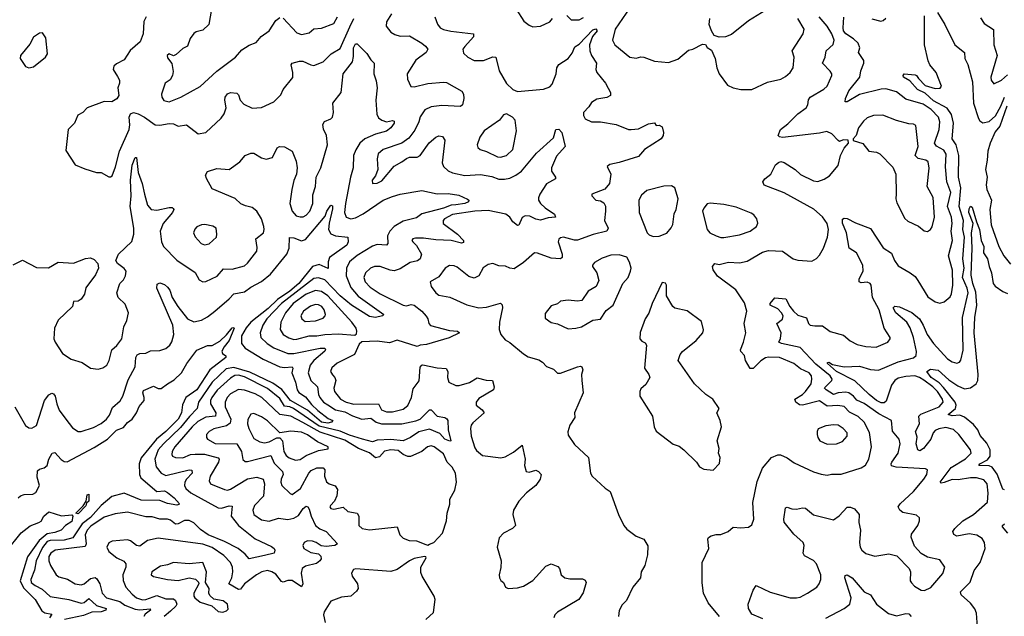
# Model space of a CAD drawing. Extents: x 1603745 to 1745082, y 385868 to 533966.
# Tile 69 of 256: x 1640926 to 1647314, y 398615 to 402487. Entities that reach past the tile are written whole.
import ezdxf

# ---------------------------------------------------------------- set-up
doc = ezdxf.new("R2010")
doc.units = 0

msp = doc.modelspace()

# ---------------------------------------------------------------- linework, layer by layer
at = {"layer": '0CON20XD'}
for points in [[(1642178.6, 402605), (1642154.3, 402455), (1642115, 402420), (1642071.8, 402408.2), (1642055, 402397.5), (1642031.4, 402365), (1642016, 402315), (1641985, 402300), (1641941.7, 402261.7), (1641925, 402252.5), (1641895, 402265.4), (1641882.7, 402255), (1641885, 402240), (1641912.3, 402202.3), (1641921.2, 402151.2), (1641918.6, 402125), (1641903.6, 402096.4), (1641869.2, 402075), (1641845.8, 402005), (1641849.2, 401985), (1641862.4, 401962.4), (1641895, 401954.5)], [(1644147.1, 402555), (1644197.4, 402477.4), (1644231.1, 402451.1), (1644255, 402440.8), (1644305, 402444.5), (1644365.8, 402474.2), (1644383.2, 402495)], [(1644885, 402563.8), (1644789.1, 402425), (1644771.4, 402355), (1644787.5, 402325), (1644885, 402244.2), (1644925, 402238.6), (1644955, 402245.7), (1644975, 402243.1), (1645045, 402218.1), (1645135, 402209.2), (1645195, 402232), (1645265, 402290), (1645293.9, 402296.1), (1645355, 402327.5), (1645375, 402326.7), (1645387, 402307), (1645415, 402290), (1645437.5, 402235), (1645448, 402175), (1645464.2, 402135), (1645517.5, 402062.5), (1645555, 402044), (1645604.2, 402034.2), (1645675, 402034.3), (1645778, 402082), (1645865, 402100.5), (1645895, 402117.8), (1645925.3, 402144.7), (1645944.6, 402175), (1645950.8, 402245), (1645937.5, 402285), (1646008.5, 402395), (1646015.4, 402425), (1645973.8, 402495)], [(1645795, 402565.4), (1645655, 402479.2), (1645545, 402390.6), (1645505, 402375.8), (1645465, 402374), (1645432.5, 402385), (1645413.8, 402415), (1645399.2, 402455), (1645404.2, 402495)], [(1641746, 402505), (1641730.8, 402475), (1641726.9, 402395), (1641707, 402343), (1641643.2, 402286.8), (1641605, 402226.2), (1641555, 402201.4), (1641537.1, 402185), (1641533.5, 402163.5), (1641561.7, 402118.3), (1641573.3, 402095), (1641573.3, 402075), (1641562, 402045), (1641568.8, 401995), (1641555.9, 401974.1), (1641525, 401953.3), (1641475, 401956), (1641363.9, 401916.1), (1641335.8, 401884.2), (1641303, 401867), (1641282.5, 401815), (1641240, 401775), (1641225, 401637.5), (1641286.1, 401546.1), (1641349.1, 401519.1), (1641425, 401496.2), (1641455.7, 401495.7), (1641505, 401467.5), (1641515, 401467.5), (1641526.7, 401475), (1641548.3, 401531.7), (1641573.2, 401635), (1641635.5, 401775), (1641641.1, 401805), (1641635.8, 401855), (1641644.3, 401875.7), (1641665, 401884), (1641695, 401875.5), (1641735.7, 401855), (1641805.9, 401805.9), (1641835, 401803.1), (1641896.9, 401813.1), (1641925, 401811.1), (1641955, 401796.5), (1642007.5, 401805), (1642085, 401745.8), (1642135, 401754.3), (1642232.6, 401847.4), (1642253.8, 401876.2), (1642265.4, 401915), (1642257.1, 401965), (1642260.4, 401985), (1642274.8, 402005.2), (1642295, 402014.1), (1642335, 402010.8), (1642345, 402000), (1642357.1, 401965), (1642379.4, 401939.4), (1642435, 401912.5), (1642495, 401917.1), (1642575, 401954.2), (1642620.3, 401999.7), (1642635.7, 402034.3), (1642698.1, 402111.9), (1642699.2, 402145), (1642687.1, 402195), (1642694, 402205), (1642742, 402218), (1642762.3, 402217.7), (1642815, 402193.3), (1642835, 402190), (1642895, 402213.1), (1642947.1, 402265), (1643005, 402299.4), (1643068.6, 402441.4), (1643095, 402495.8)], [(1641895, 401954.5), (1641971.4, 401985), (1642096.9, 402053.1), (1642205, 402153.3), (1642325.9, 402244.1), (1642368.3, 402291.7), (1642415, 402322.9), (1642460.3, 402339.7), (1642492.6, 402377.4), (1642544.5, 402415.5), (1642587, 402483), (1642615, 402501.2)], [(1642635, 402496.2), (1642725, 402402.5), (1642755, 402390.6), (1642805, 402401.9), (1642835, 402427.6), (1642885, 402432.5), (1642965, 402461.8), (1642987.2, 402505)], [(1643338.1, 402525), (1643305, 402474.2), (1643303.2, 402445), (1643335, 402406.9), (1643360.2, 402390.2), (1643395, 402380.5), (1643455, 402382.2), (1643534.4, 402335), (1643560, 402315), (1643574.3, 402295), (1643562.5, 402275), (1643495.6, 402225), (1643440.8, 402135), (1643441.7, 402101.7), (1643464.2, 402054.2), (1643485, 402052), (1643575, 402072.9), (1643675, 402082.5), (1643695, 402079.4), (1643794.4, 402024.4), (1643805.7, 402005), (1643807.1, 401975), (1643799.4, 401935), (1643786.6, 401923.4), (1643665, 401930.7), (1643595, 401921.6), (1643555, 401901.5), (1643523.3, 401856.7), (1643515.3, 401824.7), (1643489.8, 401770.2), (1643451.8, 401718.2), (1643404.6, 401685.4), (1643285, 401645.4), (1643252.4, 401617.6), (1643245.5, 401585), (1643250, 401515), (1643234.4, 401475), (1643212.9, 401445), (1643214.4, 401424.4), (1643245, 401425.7), (1643275, 401442.2), (1643355, 401537.5), (1643405.7, 401564.3), (1643435, 401587.5), (1643455.4, 401594.6), (1643504.4, 401595.6), (1643525, 401605.8), (1643582.8, 401687.2), (1643625, 401724.3), (1643645, 401732.5), (1643668.9, 401728.9), (1643684.4, 401705), (1643667.9, 401557.9), (1643676.5, 401535), (1643705, 401505.5), (1643735, 401493.4), (1643815, 401476.8), (1643915, 401483.1), (1643989.4, 401469.4), (1644035, 401453.1), (1644071.3, 401451.3), (1644105, 401458.4), (1644145, 401477.8), (1644182.3, 401505), (1644279.5, 401620.5), (1644389.4, 401720.6), (1644404.3, 401775.7), (1644425, 401776.2), (1644444, 401755), (1644466.1, 401663.9), (1644409.2, 401600.8), (1644377.1, 401525), (1644377.2, 401505), (1644402.5, 401465), (1644402, 401455), (1644345, 401421.8), (1644300.3, 401355), (1644291.9, 401331.9), (1644292.8, 401315), (1644304, 401295), (1644335, 401265.3), (1644395.6, 401225), (1644402, 401205), (1644355, 401202.2), (1644305, 401185.3), (1644275, 401192.3), (1644235, 401212.9), (1644205, 401215.3), (1644185, 401202.9), (1644165.4, 401154.6), (1644155, 401150.6), (1644125.4, 401175), (1644105.9, 401205), (1644080, 401225), (1643965, 401249.6), (1643880, 401245), (1643735, 401223.4), (1643682.9, 401195), (1643673.1, 401185), (1643673.3, 401165), (1643765.5, 401095), (1643805.7, 401055), (1643805, 401041.2), (1643792.7, 401037.3), (1643725, 401054.2), (1643625, 401057.6), (1643545, 401068.4), (1643495, 401070), (1643477.5, 401065), (1643471.2, 401055), (1643476.2, 401045), (1643500.8, 401020.8), (1643533.5, 400965), (1643524.5, 400935), (1643506.8, 400923.3), (1643459.3, 400910.8), (1643395, 400870), (1643355, 400857.9), (1643330.8, 400860.8), (1643265, 400885.4), (1643227.5, 400885), (1643201.4, 400875), (1643170, 400845), (1643159.5, 400815), (1643167.5, 400785), (1643200.5, 400750.5), (1643265, 400708.5), (1643415, 400633.8), (1643435, 400629.6), (1643465, 400639.6), (1643485.2, 400635.2), (1643535.5, 400595), (1643563.5, 400563.5), (1643574.5, 400545), (1643580.6, 400515), (1643592.4, 400502.4), (1643715, 400470), (1643766.1, 400466.1), (1643780, 400455), (1643713.1, 400423.1), (1643565, 400379.1), (1643524.6, 400375.4), (1643505, 400365.8), (1643375, 400407.3), (1643325, 400391.1), (1643245, 400401.5), (1643145, 400396.2), (1643127.9, 400382.1), (1643098.1, 400315), (1642985, 400257.1), (1642951.6, 400228.4), (1642943.6, 400205), (1642955, 400182.7), (1642970, 400165), (1642976.8, 400145), (1642965.3, 400095), (1642967.8, 400075), (1643008.2, 400025), (1643045, 400004.5), (1643095, 399992.1), (1643253.8, 399993.8), (1643274.5, 399954.5), (1643305, 399942.4), (1643345, 399943.3), (1643415, 399960), (1643445, 399983.1), (1643468.7, 400035), (1643478.9, 400091.1), (1643517.2, 400142.8), (1643525, 400232.5), (1643534.2, 400245.8), (1643542.5, 400247.5), (1643635, 400227.3), (1643693.6, 400223.6), (1643704.3, 400205), (1643701.9, 400165), (1643711.1, 400135), (1643755, 400113.6), (1643777.4, 400112.6), (1643845, 400132.9), (1643895, 400161.9), (1643953.2, 400146.8), (1643993.3, 400145), (1644003.5, 400105), (1643999.2, 400085), (1643905, 400028.5), (1643886.7, 400005), (1643887.1, 399985), (1643925.8, 399955), (1643940, 399935), (1643865, 399870.6), (1643854.5, 399855), (1643851.2, 399835), (1643856.2, 399785), (1643879.3, 399709.3), (1643890.5, 399690.5), (1643929.3, 399659.3), (1644046.8, 399643.2), (1644075, 399650.6), (1644130.4, 399679.6), (1644185, 399726.2), (1644206.2, 399636.2), (1644201.4, 399595), (1644212, 399555), (1644231.4, 399551.4), (1644275, 399562.9), (1644291.2, 399555), (1644308.8, 399535), (1644303.6, 399506.4), (1644273.8, 399465), (1644215, 399416.2), (1644165, 399362.5), (1644130, 399305), (1644126.2, 399275), (1644142.5, 399205), (1644124.1, 399185.9), (1644064.5, 399155.5), (1644036, 399125), (1644024.2, 399065), (1644049.4, 398975), (1644046.9, 398933.1), (1644035.8, 398885), (1644038, 398865), (1644047.3, 398847.3), (1644064.3, 398834.3), (1644078.8, 398805), (1644095, 398796), (1644155, 398800), (1644195, 398811.2), (1644255, 398848), (1644339.8, 398940.2), (1644375, 398956.2), (1644417.7, 398937.7), (1644428, 398925), (1644440, 398885), (1644463.3, 398865), (1644495, 398858), (1644578.3, 398858.3), (1644595, 398848.8), (1644602, 398835), (1644581.7, 398768.3), (1644554.4, 398725), (1644415, 398643.1), (1644398.1, 398625), (1644390.6, 398605)], [(1643620.5, 402505), (1643637.6, 402457.6), (1643654.2, 402434.2), (1643675, 402423.1), (1643723.2, 402413.2), (1643871.2, 402395), (1643870.5, 402375), (1643815, 402313.1)], [(1644474.8, 402514.8), (1644505, 402487.1), (1644555, 402486.1), (1644585, 402501.5)], [(1645466.7, 398615), (1645392.1, 398702.1), (1645363.5, 398765), (1645353.6, 398833.6), (1645353.3, 398965), (1645397.5, 399055), (1645390, 399115), (1645394.1, 399125.9), (1645412.7, 399137.3), (1645445, 399145.8), (1645475, 399145.8), (1645523.4, 399166.6), (1645555, 399194), (1645605, 399190), (1645655, 399194), (1645675, 399208), (1645688.5, 399245), (1645683.4, 399353.4), (1645710.9, 399489.2), (1645745, 399576.2), (1645803.8, 399645), (1645845, 399664.2), (1645862.7, 399662.7), (1645905, 399642.9), (1645950.6, 399610.6), (1646075, 399553.3), (1646125, 399537.8), (1646165, 399530.6), (1646192.8, 399537.2), (1646255, 399537.1), (1646385, 399578.6), (1646413.9, 399596.1), (1646435.6, 399635), (1646452.5, 399715), (1646439.1, 399809.2), (1646405.4, 399875), (1646365, 399912.7), (1646310.5, 399940.5), (1646275, 399975.9), (1646234.3, 399984.3), (1646165, 399978.7), (1646115, 400014.7), (1646005, 399986.2), (1645985, 399988.4), (1645961.6, 400005), (1645955.4, 400025), (1646005, 400054.8), (1646024.7, 400075), (1646061.6, 400125), (1646066.1, 400155), (1646063.1, 400175), (1646048.5, 400195), (1645991.3, 400221.3), (1645948.5, 400255), (1645854.7, 400294.7), (1645785, 400297.3), (1645765, 400293.2), (1645735, 400274.1), (1645685, 400223.1), (1645664.6, 400224.6), (1645634.5, 400274.5), (1645628.3, 400308.3), (1645604.6, 400334.6), (1645602.5, 400345), (1645622.2, 400395), (1645636.4, 400455), (1645627.1, 400515), (1645643.5, 400595), (1645628.7, 400648.7), (1645572.9, 400735), (1645453.8, 400823.8), (1645424.5, 400864.5), (1645421.9, 400885), (1645435.7, 400904.3), (1645465, 400899.4), (1645525.4, 400914.6), (1645595, 400909.2), (1645645, 400920.6), (1645745, 400977.8), (1645785, 400990), (1645875, 400984.5), (1645945, 400935.8), (1645975, 400925.8), (1646065, 400920.6), (1646095, 400937.1), (1646115, 400959.2), (1646140.9, 401005), (1646167.1, 401075), (1646174.2, 401125), (1646164.8, 401164.8), (1646135, 401208), (1646078.5, 401258.5), (1645885, 401364.2), (1645755, 401414.4), (1645747.5, 401435), (1645760.8, 401455), (1645798.6, 401485), (1645830, 401545), (1645848.8, 401561.2), (1645865, 401566), (1645885, 401560), (1645956.2, 401515), (1645991.7, 401481.7), (1646075, 401440.8), (1646105, 401438.1), (1646145, 401451.4), (1646179.2, 401475), (1646235, 401540), (1646251.2, 401605), (1646275, 401652.5), (1646302.5, 401685), (1646300, 401705), (1646267.5, 401707.5), (1646245, 401697.5), (1646235, 401702.5), (1646195, 401746.2), (1646161.7, 401761.7), (1646115, 401750), (1645875, 401722.5), (1645856.2, 401726.2), (1645846.7, 401736.7), (1645861.2, 401775), (1645908.8, 401811.2), (1645974.1, 401875.9), (1646027.8, 401915), (1646039.5, 401935), (1646043, 401967), (1646055.4, 401984.6), (1646142.6, 402037.4), (1646163.7, 402056.3), (1646194.4, 402125), (1646195.4, 402135.4), (1646185, 402154), (1646134.3, 402205), (1646151.4, 402245), (1646158, 402285), (1646203.9, 402326.1), (1646210, 402355), (1646195.3, 402395), (1646163.8, 402445), (1646113.8, 402505)], [(1645748.3, 398598.3), (1645675, 398630), (1645654.5, 398665), (1645651.4, 398695), (1645684, 398786), (1645705, 398814.5), (1645795, 398771.2), (1645925, 398735.6), (1645965, 398734.4), (1645989.5, 398740.5), (1646036.2, 398765), (1646096.7, 398805), (1646113.4, 398826.6), (1646123.3, 398855), (1646123.8, 398885), (1646096.2, 398955), (1646075, 398977.9), (1646017.1, 399007.1), (1646010, 399025), (1646016.5, 399075), (1646008.2, 399095), (1645949, 399149), (1645885.5, 399225.5), (1645883.3, 399245), (1645895, 399320), (1645905, 399324), (1645935, 399312), (1645965, 399311.2), (1646005, 399318.8), (1646025, 399316.2), (1646075, 399274.2), (1646205, 399241.4), (1646242.4, 399267.6), (1646295, 399324.4), (1646315, 399324.3), (1646342.6, 399312.6), (1646372.5, 399275), (1646371.1, 399225), (1646381.4, 399175), (1646373.5, 399095), (1646378.5, 399065), (1646390.5, 399045), (1646415, 399023.6), (1646475, 399006.5), (1646565, 399020), (1646617.1, 399007.1), (1646695.8, 398925), (1646704.3, 398905), (1646703.8, 398845), (1646711.7, 398831.7), (1646731.2, 398811.2), (1646775, 398786), (1646796.2, 398783.8), (1646837.7, 398802.3), (1646915, 398893.8), (1646928, 398935), (1646895, 398980.8), (1646815, 399000), (1646775, 399022.5), (1646731.5, 399071.5), (1646710.5, 399129.5), (1646712.2, 399147.8), (1646751.9, 399205), (1646762.9, 399235), (1646762.9, 399255), (1646745, 399272.2), (1646655, 399288.1), (1646635.7, 399305), (1646625.8, 399325), (1646638.6, 399345), (1646725.2, 399424.8), (1646790.9, 399505), (1646810.6, 399535), (1646815.6, 399565.6), (1646802.5, 399572.5), (1646612.4, 399582.4), (1646582.9, 399592.9), (1646579.5, 399605), (1646584.6, 399615), (1646625.3, 399675), (1646639.2, 399735), (1646630.9, 399765), (1646587.5, 399817.5), (1646583.1, 399885), (1646499.8, 399929.8), (1646405, 399995.6), (1646358, 400018), (1646334.7, 400045), (1646305, 400064.8), (1646285, 400069.5), (1646235, 400065.8), (1646204.8, 400054.8), (1646157.3, 400085), (1646147.1, 400095), (1646150.1, 400099.9), (1646195.9, 400145), (1646196.5, 400155), (1646183.3, 400175), (1646091.8, 400251.8), (1645988.8, 400358.8), (1645868.8, 400385), (1645852.2, 400395), (1645862.4, 400417.6), (1645866.7, 400455), (1645839.2, 400515), (1645875, 400543.5), (1645879.1, 400565), (1645869.4, 400585), (1645845, 400610.7), (1645794.2, 400635), (1645795.8, 400645), (1645825, 400682.5), (1645896.4, 400676.4), (1645923.2, 400625), (1645946.8, 400595), (1645975, 400568.9), (1646031.3, 400551.3), (1646043.3, 400515), (1646055, 400505.6), (1646085, 400499.5), (1646135, 400501.5), (1646185, 400464.2), (1646270.3, 400440.3), (1646313.7, 400403.7), (1646359.8, 400379.8), (1646415, 400366.7), (1646483, 400363), (1646558.8, 400395), (1646574, 400415), (1646574, 400425), (1646533.5, 400485), (1646501.6, 400605), (1646459.4, 400685), (1646449.6, 400765), (1646443.1, 400775), (1646425, 400783.6), (1646385, 400780), (1646372.5, 400785), (1646372.9, 400805), (1646398.3, 400855), (1646396.2, 400895), (1646355.2, 400975.2), (1646308.1, 401005), (1646289.6, 401105), (1646264.3, 401165.7), (1646265, 401192.5), (1646275, 401198.8), (1646295, 401197.1), (1646348.9, 401168.9), (1646445, 401132.5), (1646527.6, 401007.6), (1646581.3, 400971.3), (1646600.5, 400925), (1646625, 400890), (1646704.2, 400845), (1646735, 400820.8), (1646753.3, 400795), (1646818.1, 400688.1), (1646865, 400655.7), (1646895, 400647.1), (1646924.6, 400655.4), (1646962.2, 400687.8), (1646971.5, 400708.5), (1646980.9, 400765), (1646978.2, 400861.8), (1646952.5, 400955), (1646977.6, 401055), (1646968.8, 401115), (1646975.7, 401165), (1646970.4, 401205), (1646946.4, 401275), (1646966.6, 401365), (1646941.1, 401435), (1646931.9, 401531.9), (1646936.2, 401615), (1646921.3, 401641.3), (1646875, 401665.4), (1646861.2, 401685), (1646891.4, 401775), (1646894.7, 401825), (1646887.9, 401855), (1646839.1, 401905), (1646788.4, 401938.4), (1646675, 401971.9), (1646615, 402019.4), (1646545, 402038.1), (1646515, 402036.9), (1646375, 402002.2), (1646295, 401953.6), (1646280.8, 401955), (1646283.2, 401975), (1646304.8, 402025), (1646377.1, 402115), (1646382.1, 402155), (1646402.1, 402205), (1646402.1, 402222.1), (1646368.5, 402275), (1646376.2, 402305), (1646366.2, 402335), (1646335, 402363.9), (1646285.6, 402395.6), (1646271.7, 402415), (1646268.1, 402435), (1646273.6, 402503.6)], [(1647140, 398545), (1647133.1, 398635), (1647123.4, 398663.4), (1647095, 398700.8), (1647034.3, 398755), (1647029.5, 398775), (1647092.6, 398837.4), (1647118.3, 398911.7), (1647157.5, 398965), (1647188.9, 399055), (1647185.7, 399094.3), (1647171.3, 399121.3), (1647135, 399142.9), (1647085, 399150.7), (1647005, 399136.2), (1646986.2, 399146.2), (1646980.9, 399165), (1646992.7, 399185), (1647045, 399234.6), (1647115, 399276.2), (1647204.7, 399355.3), (1647209.6, 399415), (1647201.8, 399475), (1647180.7, 399500.7), (1647133.8, 399513.8), (1647095, 399514.7), (1647015, 399500.4), (1646975, 399502.6), (1646923, 399483), (1646905, 399479.5), (1646897.1, 399485), (1646968.8, 399581.2), (1647062.4, 399637.6), (1647098.2, 399675), (1647095, 399695.7), (1647018.8, 399795), (1646985, 399826.7), (1646935, 399839.7), (1646888.7, 399831.3), (1646865, 399820.3), (1646852.4, 399805), (1646837.1, 399765), (1646788.8, 399705), (1646765, 399688.5), (1646752.3, 399695), (1646741, 399735), (1646748.4, 399778.4), (1646737.5, 399815), (1646763.9, 399865), (1646759.7, 399915), (1646773, 399927), (1646892.2, 399975), (1646916.9, 400005), (1646913.2, 400025), (1646879.6, 400075), (1646850.2, 400105), (1646792.4, 400147.6), (1646764.7, 400165), (1646733.3, 400175), (1646675, 400171.6), (1646625, 400160.6), (1646603.3, 400145), (1646581.8, 400115), (1646547.4, 400012.6), (1646535, 400001.8), (1646515, 400001.2), (1646485.3, 400015), (1646436.4, 400055), (1646345, 400143.6), (1646224.2, 400205), (1646167.1, 400255), (1646166.7, 400263.3), (1646174.5, 400265.5), (1646199.4, 400249.4), (1646275, 400233.8), (1646375, 400239.1), (1646446.8, 400216.8), (1646497.3, 400212.7), (1646625, 400266.7), (1646725, 400292.8), (1646742.1, 400307.9), (1646745.2, 400334.8), (1646725.1, 400425.1), (1646703.1, 400486.9), (1646681.9, 400525), (1646610, 400585), (1646593.6, 400616.4), (1646602.9, 400627.1), (1646635, 400623.6), (1646715, 400586.9), (1646764.1, 400545), (1646787.9, 400505), (1646813.3, 400443.3), (1646854.7, 400385), (1646945, 400287.3), (1646975, 400267.7), (1647005, 400257.5), (1647022.5, 400265), (1647031.9, 400278.1), (1647046.7, 400343.3), (1647041.9, 400555), (1647079, 400715), (1647073.3, 400745), (1647041.8, 400815), (1647054.3, 400875), (1647044.1, 400935), (1647056.1, 401075), (1647045.5, 401125.5), (1647048.8, 401185), (1647020.5, 401275), (1647031.2, 401395), (1647016.4, 401465), (1647018.3, 401605), (1647001.7, 401675), (1646975.8, 401715), (1646985.2, 401815), (1646971.8, 401871.8), (1646943, 401913), (1646855, 401960.3), (1646801.5, 402011.5), (1646750, 402035), (1646699.9, 402089.9), (1646660.8, 402115), (1646658, 402125), (1646665, 402136), (1646735, 402130), (1646745, 402126), (1646757.1, 402105), (1646800.8, 402060.8), (1646865, 402040), (1646897.9, 402042.1), (1646905.6, 402055), (1646871.8, 402145), (1646831.5, 402195), (1646820.5, 402219.5), (1646796.9, 402325), (1646797, 402513)], [(1646455, 402491.9), (1646513, 402477), (1646528.7, 402481.3), (1646545, 402496.2)], [(1646880, 402535), (1646928.2, 402455), (1646992, 402325), (1647055.4, 402275), (1647057.1, 402235), (1647076.9, 402196.9), (1647108.1, 402085), (1647113.4, 401945), (1647145.6, 401845.6), (1647155, 401830.8), (1647175, 401817), (1647215, 401827.3), (1647257.2, 401862.8), (1647290.6, 401925)], [(1647158.6, 402498.6), (1647183.5, 402463.5), (1647244.5, 402424.5), (1647245.7, 402325), (1647268.6, 402255), (1647226, 402115), (1647228.8, 402095), (1647245, 402070), (1647295, 402094.3), (1647335, 402129.4)], [(1643815, 402313.1), (1643801.8, 402295), (1643805, 402270), (1643834, 402245), (1643875, 402222.9), (1643935, 402221.8), (1643995, 402245.6), (1644014.2, 402244.2), (1644037.9, 402155), (1644085, 402073.8), (1644125, 402033.8), (1644155, 402021.2), (1644325, 402037.1), (1644365, 402051.4), (1644381.7, 402068.3), (1644406.7, 402135), (1644410, 402175), (1644423.6, 402196.4), (1644484.4, 402235.6), (1644510.2, 402269.8), (1644527.8, 402312.2), (1644555, 402328.1), (1644645, 402420.6), (1644665, 402427.1), (1644672.9, 402415), (1644642.6, 402377.4), (1644623.9, 402325), (1644624.2, 402285), (1644634.8, 402254.8), (1644667.8, 402205), (1644664.2, 402165), (1644670, 402145), (1644725.7, 402075), (1644743.1, 402043.1), (1644760, 402015), (1644760, 401995), (1644735, 401981.9), (1644669.4, 401970.6), (1644635, 401949.2), (1644618.5, 401921.5), (1644584.4, 401885), (1644583.1, 401865), (1644595, 401844), (1644635, 401824.4), (1644695, 401824.4), (1644795, 401808.1), (1644875, 401775.6), (1644893.6, 401773.6), (1644941.7, 401778.3), (1645005, 401810.8), (1645045, 401817.5), (1645055, 401800), (1645075, 401802.5), (1645095, 401792.5), (1645102.5, 401755), (1645100, 401735), (1645088, 401715), (1644979.4, 401645), (1644940.9, 401599.1), (1644815, 401560), (1644755, 401548.1), (1644736.7, 401535), (1644761.4, 401485), (1644753.1, 401425), (1644722.1, 401387.9), (1644637.5, 401355), (1644637.5, 401345), (1644665, 401316.2), (1644695, 401312), (1644715, 401298.8), (1644726, 401276), (1644727.3, 401245), (1644719.6, 401185), (1644744.3, 401135), (1644736, 401115), (1644647.6, 401092.4), (1644545, 401056.9), (1644525, 401056.7), (1644455, 401075.7), (1644435, 401072), (1644425, 401063.3), (1644420.6, 401045), (1644445.4, 400965.4), (1644445.5, 400945), (1644435, 400935.6), (1644375, 400940.6), (1644285, 400972.7), (1644265, 400973.3), (1644195, 400911.8), (1644135, 400871.2), (1644105, 400873.8), (1644077.7, 400887.7), (1644035, 400889.4), (1643995, 400905.5), (1643965, 400898.6), (1643933.8, 400876.2), (1643905, 400824.2), (1643875, 400809.5), (1643840.1, 400820.1), (1643765, 400880.5), (1643745, 400890), (1643715, 400892.2), (1643686.2, 400873.8), (1643645, 400818.1), (1643588.8, 400785), (1643595.7, 400755), (1643625.3, 400715.3), (1643645, 400699.5), (1643716.7, 400686.7), (1643827.8, 400637.8), (1643905, 400617.1), (1643955, 400621.8), (1644045, 400648.1), (1644055.9, 400635.9), (1644058, 400618), (1644038.8, 400525), (1644036.4, 400476.4), (1644046.9, 400445), (1644075, 400410.6), (1644105, 400393.1), (1644195, 400318.6), (1644225, 400300), (1644295, 400280), (1644318.8, 400265), (1644345, 400236.2), (1644388.3, 400218.3), (1644415, 400193.8), (1644435, 400194), (1644545, 400233.8), (1644565, 400238.8), (1644572.5, 400235), (1644578.8, 400215), (1644572, 400185), (1644572.5, 400145), (1644581.4, 400065), (1644526, 399935), (1644526.7, 399905), (1644494.6, 399855.4), (1644483, 399813), (1644485, 399790), (1644525, 399730), (1644615.5, 399645), (1644630, 399545), (1644640, 399525), (1644725, 399446.7), (1644756.7, 399425), (1644811.2, 399275), (1644846.2, 399205), (1644865, 399181.2), (1644925.9, 399135.9), (1644975.8, 399115.8), (1645001.7, 399071.7), (1644998.9, 399015), (1644981.1, 398945), (1644957.5, 398905), (1644953.8, 398865), (1644904.6, 398805.4), (1644862.8, 398717.2), (1644835, 398690), (1644815, 398652.5), (1644811.4, 398615)], [(1640985, 402175.7), (1641015, 402182), (1641093.8, 402245), (1641105.8, 402265), (1641095, 402370), (1641075, 402401.2), (1641055, 402400), (1641015, 402374.2), (1640991.1, 402328.9), (1640932, 402255), (1640928.8, 402235), (1640965, 402184), (1640985, 402175.7)], [(1641735.3, 401355), (1641755, 401282.5), (1641780, 401255), (1641815, 401250.6), (1641895, 401269.4), (1641915, 401268.8), (1641922.3, 401262.3), (1641925.8, 401255), (1641918.6, 401235), (1641858.2, 401165), (1641838.5, 401115), (1641847.3, 401045), (1641858.5, 401015), (1641945, 400926.9), (1642065, 400845.7), (1642090, 400800), (1642115, 400785.8), (1642135, 400788.6), (1642208.3, 400821.7), (1642249.4, 400870.6), (1642305, 400868.5), (1642385, 400890.5), (1642405, 400907.8), (1642464.4, 400985), (1642467.9, 401007.9), (1642459.2, 401065), (1642507.5, 401105), (1642513.1, 401125), (1642510, 401145), (1642495.4, 401195), (1642465.4, 401245), (1642435, 401268.8), (1642390.2, 401279.8), (1642361.8, 401291.7), (1642325, 401326.6), (1642175, 401390), (1642137.3, 401457.3), (1642131.2, 401478.8), (1642145, 401501.2), (1642205, 401521.2), (1642285, 401514.2), (1642355.5, 401564.5), (1642388.8, 401605), (1642425, 401621.4), (1642445, 401620.8), (1642495, 401590), (1642525, 401582.5), (1642567, 401593), (1642596.2, 401655), (1642612.5, 401665), (1642645, 401662.5), (1642694, 401635), (1642719.8, 401569.8), (1642725.7, 401525), (1642722.5, 401485), (1642705.5, 401444.5), (1642692.1, 401385), (1642679.2, 401295), (1642693.8, 401245), (1642720.8, 401215), (1642745, 401207.1), (1642765, 401208.2), (1642785, 401219.5), (1642808, 401245), (1642827.2, 401295), (1642828.3, 401351.7), (1642844.5, 401405.5), (1642849.5, 401465), (1642880, 401525), (1642923.6, 401675), (1642917.3, 401735), (1642896.9, 401776.9), (1642893, 401807), (1642904.5, 401825.5), (1642945, 401842.9), (1642955.7, 401855), (1642961.1, 401885), (1642956.9, 401945), (1643010.9, 402015), (1643024.5, 402135), (1643085.3, 402214.7), (1643092.2, 402247.8), (1643092.6, 402305), (1643105, 402330), (1643115, 402330), (1643178.7, 402268.7), (1643205, 402226), (1643226, 402205), (1643224.4, 402135), (1643239.5, 402089.5), (1643244.7, 402045), (1643236.7, 401965), (1643243.5, 401875), (1643255, 401850.8), (1643275, 401834.5), (1643305, 401825.4), (1643345, 401832.9), (1643355, 401828.8), (1643355.6, 401815), (1643334.5, 401785), (1643305, 401764.3), (1643235.2, 401744.8), (1643166.2, 401713.8), (1643132.9, 401685), (1643107.7, 401642.3), (1643092.8, 401605), (1643089.7, 401525), (1643071.8, 401465), (1643040.5, 401295), (1643033.5, 401235), (1643045, 401205.6), (1643075, 401195.9), (1643105, 401202.4), (1643155, 401226.6), (1643285, 401315.8), (1643345, 401340), (1643395, 401354.6), (1643535, 401377.9), (1643635, 401356.4), (1643705, 401358.5), (1643775, 401348.6), (1643832.3, 401322.3), (1643840, 401315), (1643838.8, 401305), (1643815, 401293.8), (1643754.7, 401284.7), (1643725, 401283.8), (1643676.5, 401263.5), (1643535, 401228), (1643499.6, 401200.4), (1643415, 401179.4), (1643355.9, 401145), (1643327.1, 401115), (1643311.8, 401085), (1643314.5, 401035.5), (1643306.2, 401025), (1643245, 401028.4), (1643215, 401018.4), (1643115, 400957.8), (1643065.2, 400914.8), (1643047.2, 400875), (1643044.7, 400825.3), (1643075, 400750), (1643123, 400693), (1643288.8, 400575), (1643280, 400565), (1643235, 400555.3), (1643195, 400562), (1643079, 400635), (1643005.9, 400695.9), (1642905, 400798.7), (1642865, 400812.7), (1642835, 400807.6), (1642625.5, 400645), (1642528.9, 400545), (1642503.2, 400505), (1642486.8, 400455), (1642491.5, 400425), (1642530.9, 400385), (1642575, 400356.8), (1642665, 400321.4), (1642705, 400321.3), (1642875, 400355.2), (1642905.8, 400355), (1642910.9, 400345), (1642905.4, 400335), (1642834.7, 400275), (1642809.7, 400245), (1642797.2, 400195), (1642816.1, 400145), (1642857.8, 400105), (1642864.3, 400055), (1642872.6, 400035), (1642897.6, 400005), (1642925, 399987.7), (1642975, 399954.8), (1643035, 399942), (1643085, 399916.5), (1643145, 399895.6), (1643205, 399901.4), (1643238.9, 399875), (1643274.3, 399864.3), (1643405, 399864.2), (1643496.9, 399883.1), (1643525.3, 399895), (1643585, 399955.7), (1643595.4, 399955.4), (1643635, 399913.3), (1643684.6, 399904.6), (1643696.9, 399896.9), (1643704.4, 399885), (1643705.5, 399824.5), (1643723.3, 399755), (1643717.5, 399752.5), (1643685, 399764.7), (1643652.3, 399802.3), (1643585, 399830.8), (1643516.4, 399813.6), (1643461.8, 399775), (1643415, 399754.8), (1643335, 399761.9), (1643245, 399758.2), (1643215, 399747.3), (1643149.4, 399765), (1643065, 399790.7), (1643005, 399816.7), (1642869.5, 399849.5), (1642703.1, 399965), (1642678.5, 399975), (1642645, 399978.5), (1642615, 400029), (1642533.2, 400093.2), (1642385, 400170.1), (1642345, 400180), (1642322.9, 400177.1), (1642295, 400161.6), (1642206.4, 400083.6), (1642172.4, 400035), (1642163.3, 400015), (1642164.1, 399995), (1642199.8, 399935), (1642197.3, 399915), (1642135, 399906.7), (1642081.3, 399878.7), (1642045, 399845.7), (1641932.7, 399715), (1641915.4, 399685), (1641912.5, 399665), (1641917.1, 399655), (1641936.1, 399646.1), (1641985, 399644.7), (1642034.3, 399665.7), (1642065, 399667.8), (1642125, 399667), (1642214.7, 399644.7), (1642220, 399635), (1642215.9, 399615), (1642161.2, 399525), (1642154.5, 399495), (1642165, 399474.4), (1642255, 399438.8), (1642275, 399434.7), (1642295, 399439.4), (1642405, 399507.8), (1642465, 399518.2), (1642505, 399505.8), (1642513.5, 399475), (1642507.5, 399395), (1642448.9, 399335), (1642438.5, 399305), (1642445.7, 399275), (1642495, 399241.2), (1642545, 399232.1), (1642605, 399252.7), (1642665, 399244.5), (1642705, 399251.8), (1642735, 399268.5), (1642765, 399315.5), (1642785, 399330), (1642795, 399326), (1642805, 399310.8), (1642817.5, 399265), (1642845.2, 399205.2), (1642874, 399184), (1642915, 399165.4), (1642987.5, 399085), (1642970, 399075), (1642915, 399067.5), (1642882.5, 399072.5), (1642850.6, 399095), (1642825, 399103.6), (1642793.3, 399105), (1642772.3, 399095), (1642763.6, 399075), (1642768.6, 399055), (1642815, 399030.4), (1642865, 399021.5), (1642879.4, 399005), (1642881.2, 398988.8), (1642873.1, 398975), (1642851.2, 398958.8), (1642780.1, 398939.9), (1642759.1, 398925), (1642752.1, 398895), (1642763.5, 398825), (1642755, 398806), (1642695, 398847.7), (1642665, 398847.7), (1642635, 398837.8), (1642625, 398841.4), (1642588.3, 398888.3), (1642561.4, 398905), (1642535, 398912.4), (1642497.5, 398905), (1642463.1, 398885), (1642384.6, 398825), (1642359.3, 398790.7), (1642345, 398790), (1642283.3, 398825), (1642302.2, 398865), (1642309.1, 398905), (1642307.9, 398935), (1642293.6, 398965), (1642250.3, 399010.3), (1642175, 399062.5), (1642115, 399084.2), (1641825, 399123.2), (1641755, 399106.9), (1641705, 399070.8), (1641684.2, 399074.2), (1641645, 399105.4), (1641625, 399111.5), (1641526.2, 399103.8), (1641505, 399093.1), (1641491.5, 399065), (1641505, 399036.9), (1641557.5, 398995), (1641602.1, 398972.1), (1641614.3, 398955), (1641615.6, 398935), (1641596.2, 398885), (1641596.9, 398846.9), (1641614.4, 398805), (1641655, 398759.2), (1641685, 398734.2), (1641722, 398722), (1641745, 398724.1), (1641815, 398749.4), (1641875, 398729), (1641925, 398729.7), (1641938, 398718), (1641946.1, 398695), (1641939.4, 398680.6), (1641905, 398649.2), (1641864.4, 398615)], [(1647290.6, 401925), (1647315, 401984.5)], [(1647329.8, 401925), (1647285, 401795.5), (1647255, 401758.8), (1647221.1, 401685), (1647206.8, 401635), (1647203.1, 401575), (1647191, 401515), (1647202.4, 401465), (1647196.3, 401415), (1647199.6, 401385), (1647231.1, 401315), (1647220.7, 401255), (1647228.9, 401155), (1647278.2, 401015), (1647310, 400955), (1647355, 400900.8)], [(1644045, 401594.6), (1644085, 401606.9), (1644125.5, 401644.5), (1644150, 401765), (1644141.2, 401835), (1644124.1, 401854.1), (1644085, 401876.7), (1644065, 401870), (1644040, 401835), (1643940, 401765), (1643910.8, 401725), (1643894, 401675), (1643897.7, 401657.7), (1643914.4, 401644.4), (1643955, 401632.5), (1644025, 401596.4), (1644045, 401594.6)], [(1646815, 401112.5), (1646835, 401126.2), (1646845, 401143.3), (1646860, 401205), (1646852.5, 401332.5), (1646812.9, 401405), (1646825.9, 401524.1), (1646820, 401565), (1646805, 401576.2), (1646755, 401585.5), (1646734.5, 401605), (1646755.4, 401665), (1646740.3, 401800.3), (1646725, 401810), (1646695, 401811.9), (1646615, 401833.1), (1646525, 401868.6), (1646465, 401865.6), (1646425, 401850), (1646401.4, 401828.6), (1646367.1, 401785), (1646353.6, 401736.4), (1646332.5, 401715), (1646333, 401703), (1646395, 401683.3), (1646435, 401634), (1646485, 401627.1), (1646507.2, 401617.2), (1646590.3, 401530.3), (1646609.5, 401485), (1646612, 401358), (1646610.4, 401325), (1646617.7, 401297.7), (1646667.6, 401197.6), (1646688.9, 401178.9), (1646757.6, 401147.6), (1646795, 401116.7), (1646815, 401112.5)], [(1640885, 400895.6), (1640945, 400925.8), (1641035, 400880), (1641113.6, 400876.4), (1641175, 400913.3), (1641275, 400906.2), (1641352.3, 400937.7), (1641385, 400941.2), (1641410.5, 400930.5), (1641432.5, 400905), (1641436.7, 400875), (1641418.3, 400831.7), (1641355, 400746.7), (1641347.5, 400705), (1641325, 400673.8), (1641305, 400660), (1641275, 400659.2), (1641268.8, 400625), (1641175, 400536.7), (1641152.5, 400485), (1641148.9, 400415), (1641155.6, 400395), (1641205, 400320), (1641260, 400285), (1641332.7, 400262.7), (1641385, 400226.7), (1641435, 400218.8), (1641465, 400227.1), (1641492, 400245), (1641507.8, 400275), (1641523.5, 400345), (1641556.4, 400373.7), (1641589.7, 400415), (1641602.1, 400495), (1641622.2, 400535), (1641631.9, 400585), (1641610.9, 400640.9), (1641566, 400685), (1641556.2, 400715), (1641575.8, 400774.2), (1641600.5, 400799.5), (1641613.8, 400825), (1641616.7, 400855), (1641605, 400873.3), (1641560, 400905), (1641549.2, 400925), (1641567.5, 400965), (1641653.3, 401046.7), (1641667.1, 401095), (1641666.8, 401135), (1641643, 401275), (1641649.5, 401345), (1641644.5, 401445), (1641656.9, 401543.1), (1641675, 401592), (1641685, 401593.3), (1641694.7, 401495), (1641720.6, 401425), (1641735.3, 401355)], [(1645035, 401080.8), (1645075, 401082.5), (1645125, 401101.2), (1645153.6, 401136.4), (1645162.6, 401157.4), (1645172.5, 401227.5), (1645184.1, 401255.9), (1645197.8, 401325), (1645175.7, 401395.7), (1645155, 401410), (1645105, 401406.9), (1644995, 401378.6), (1644960.6, 401349.4), (1644941.9, 401315), (1644944.3, 401235), (1644998, 401105), (1645010.3, 401090.3), (1645035, 401080.8)], [(1640895, 399974), (1640965, 399854), (1640985, 399839.2), (1641005, 399836.2), (1641035, 399853.3), (1641088.2, 400015), (1641115, 400052.9), (1641135, 400064.2), (1641145, 400060), (1641156.7, 400045), (1641167.5, 399995), (1641183.5, 399953.5), (1641225, 399894.2), (1641269.3, 399839.3), (1641305, 399815.7), (1641325, 399815.6), (1641405, 399839.6), (1641455, 399866.2), (1641489.6, 399895), (1641508.8, 399921.2), (1641529.3, 399970.8), (1641577.2, 400012.8), (1641596.1, 400045), (1641630.9, 400149.1), (1641675, 400233.8), (1641680.5, 400295), (1641688.2, 400311.8), (1641705, 400320), (1641745, 400322.5), (1641775, 400337.5), (1641835, 400341.1), (1641875, 400353.6), (1641901.4, 400375), (1641913.9, 400396.1), (1641925.7, 400445), (1641920.8, 400505), (1641815.4, 400745), (1641818.3, 400771.7), (1641835, 400780), (1641865, 400768.2), (1641885, 400750.9), (1641901.2, 400731.2), (1641916.2, 400685), (1641952.8, 400625), (1642015, 400546.9), (1642055, 400526.4), (1642105, 400537.7), (1642145, 400558.2), (1642191.5, 400595), (1642285.3, 400674.7), (1642315, 400707.5), (1642385, 400721.3), (1642425, 400750.7), (1642495, 400787.7), (1642553.2, 400836.8), (1642658.9, 400965), (1642675.4, 401005), (1642676, 401074), (1642705, 401072.1), (1642755, 401052.9), (1642780.2, 401059.8), (1642908, 401212), (1642918.5, 401245), (1642945, 401283.3), (1642955, 401280), (1642955, 401260), (1642933.1, 401166.9), (1642929.6, 401125), (1642945, 401097.5), (1642975.4, 401085.4), (1643056, 401076), (1643056.7, 401045), (1643049.2, 401025), (1642936.7, 400945), (1642927.1, 400915), (1642926.5, 400873.5), (1642868.7, 400898.7), (1642825, 400884.8), (1642736.2, 400775), (1642679.6, 400725), (1642598.5, 400671.5), (1642537.4, 400612.6), (1642425, 400523.2), (1642395, 400488.2), (1642364.3, 400435), (1642365.3, 400385.3), (1642388.5, 400355), (1642505, 400284.7), (1642614, 400234), (1642645, 400229.6), (1642694.5, 400234.5), (1642698, 400225), (1642691, 400195)], [(1645475, 401073.4), (1645495, 401074), (1645595, 401090.8), (1645666.2, 401115), (1645706, 401145), (1645714.1, 401165.9), (1645707.5, 401195), (1645689.8, 401219.8), (1645672.4, 401232.4), (1645575, 401270), (1645495, 401287.8), (1645405, 401297.1), (1645387.3, 401292.7), (1645363.8, 401265), (1645356.2, 401245), (1645387.1, 401125), (1645404, 401105), (1645443.8, 401085), (1645475, 401073.4)], [(1647315, 399436.1), (1647305, 399440.8), (1647268.5, 399538.4), (1647235, 399582.6), (1647215, 399592.4), (1647148.2, 399595), (1647155, 399605.2), (1647205, 399630.2), (1647221.1, 399655), (1647221.5, 399695), (1647200, 399740), (1647158.1, 399788.2), (1647141.9, 399825), (1647115, 399860.5), (1647055, 399906.7), (1647025, 399920), (1646975, 399916.6), (1646948.6, 399925), (1646996.6, 399963.4), (1647000.7, 399985), (1646994.5, 400005), (1646920.4, 400100.4), (1646890.3, 400130.3), (1646838.6, 400165), (1646810.6, 400205), (1646835, 400218.2), (1646885, 400212.3), (1646955, 400149.2), (1647011.4, 400111.4), (1647055, 400092.6), (1647095, 400097.1), (1647132.1, 400125), (1647141.1, 400145), (1647143.5, 400185), (1647117.5, 400455), (1647121.7, 400555), (1647134.8, 400635.1), (1647129.1, 400719.1), (1647108.6, 400775), (1647099.4, 400829.4), (1647105.3, 401005), (1647100.9, 401105), (1647111.8, 401165), (1647084, 401235), (1647085, 401258.8), (1647095, 401277.5), (1647105, 401270), (1647132.5, 401175), (1647153.9, 401125), (1647162.7, 401055), (1647180, 401015), (1647178.1, 400975), (1647204.5, 400934.5), (1647214.6, 400884.6), (1647230.4, 400845), (1647242.5, 400775), (1647255, 400758.1), (1647305, 400723.6), (1647335, 400710.5)], [(1642125, 401026.7), (1642155, 401031.9), (1642202.5, 401075), (1642205.8, 401095), (1642200, 401135), (1642178.3, 401148.3), (1642127.8, 401157.8), (1642105, 401156.5), (1642076.2, 401143.8), (1642062.1, 401127.9), (1642054.5, 401105), (1642065, 401078), (1642104.1, 401034.1), (1642125, 401026.7)], [(1644485, 400480), (1644535, 400484.3), (1644570, 400495), (1644645, 400538), (1644695, 400543.8), (1644730.3, 400599.7), (1644775.8, 400635), (1644840, 400775), (1644874, 400815), (1644889.4, 400855), (1644892.2, 400875), (1644883.4, 400913.4), (1644865, 400945.8), (1644815, 400962.2), (1644760.7, 400959.3), (1644705, 400939.2), (1644655, 400910.8), (1644641.4, 400895), (1644642.5, 400885), (1644671.4, 400845), (1644684, 400795), (1644666.7, 400755), (1644613.3, 400725), (1644572.5, 400665), (1644545, 400661.2), (1644485, 400667.5), (1644435, 400661.2), (1644415, 400643.8), (1644375, 400630), (1644335, 400580), (1644335, 400550), (1644375, 400522.9), (1644415, 400514.4), (1644485, 400480)], [(1645425, 399563.3), (1645467, 399607), (1645470, 399645), (1645460, 399675), (1645463.8, 399705), (1645452, 399755), (1645478.6, 399845), (1645471.4, 399885), (1645450, 399935), (1645463.3, 399965), (1645423.3, 400025), (1645376.7, 400055), (1645305, 400123.8), (1645198.8, 400275), (1645212, 400315), (1645225.8, 400334.2), (1645315.4, 400404.6), (1645358.6, 400455), (1645361.9, 400475), (1645348.9, 400528.9), (1645256.8, 400596.8), (1645176.1, 400616.1), (1645162.5, 400625), (1645122.5, 400695), (1645122.5, 400765), (1645115, 400777.5), (1645095, 400782.5), (1645029.2, 400645), (1645007.7, 400582.3), (1644984.2, 400545), (1644952, 400458), (1644950, 400415), (1644961.7, 400401.7), (1644985, 400390), (1644992, 400375), (1644978.8, 400225), (1645008, 400185), (1645013.8, 400165), (1644989.3, 400120.7), (1644955, 400092.5), (1644948.8, 400075), (1644950, 400045), (1645032, 399915), (1645043.3, 399845), (1645056.4, 399816.4), (1645165, 399732.5), (1645205, 399720), (1645235, 399696.7), (1645317.5, 399615), (1645337.5, 399585), (1645365, 399570), (1645425, 399563.3)], [(1642705, 400411.9), (1642725, 400413), (1642805, 400436.1), (1642854.4, 400435.6), (1642905, 400444.8), (1642995, 400447.6), (1643100.7, 400439.3), (1643112, 400448), (1643114.3, 400465), (1643108.5, 400485), (1643080.9, 400525), (1642925, 400696.1), (1642885, 400722.6), (1642845, 400729.6), (1642785, 400707), (1642700.6, 400645), (1642650, 400585), (1642619.7, 400525), (1642616.6, 400476.6), (1642634.8, 400444.8), (1642671.8, 400421.8), (1642705, 400411.9)], [(1642778.7, 400528.7), (1642845, 400533.5), (1642895, 400550.5), (1642908.9, 400565), (1642910.4, 400575), (1642901.6, 400605), (1642885.4, 400625), (1642865, 400637.1), (1642845, 400639.7), (1642812.2, 400627.8), (1642766.9, 400595), (1642751.1, 400565), (1642755.8, 400545), (1642778.7, 400528.7)], [(1641886.1, 400123.9), (1641929.1, 400150.9), (1641976.1, 400195), (1642010, 400255), (1642075, 400343.3), (1642145, 400372), (1642175, 400372), (1642225, 400401.2), (1642268.3, 400441.7), (1642305, 400487.1), (1642315, 400490), (1642316.8, 400485), (1642285.4, 400404.6), (1642251.8, 400365), (1642238, 400335), (1642241.2, 400321.2), (1642263.3, 400305), (1642264, 400295), (1642160, 400215), (1642075, 400085.5), (1642004.8, 400035.2), (1641981.7, 399988.3), (1641975.7, 399935), (1641954.3, 399895), (1641875.5, 399815), (1641814.1, 399765), (1641715.2, 399644.8), (1641701.8, 399605), (1641703.5, 399535), (1641712.3, 399515), (1641815, 399425.9), (1641865, 399428.9), (1641885, 399418.5), (1641928.9, 399385), (1641963.3, 399345), (1641959.5, 399340.5), (1641945, 399336.2), (1641885, 399347.1), (1641835, 399367.1), (1641715, 399369.3), (1641605, 399415.3), (1641525, 399392.4), (1641455.2, 399334.8), (1641385, 399256.1), (1641330.9, 399215), (1641271.8, 399125), (1641215, 399109.6), (1641125, 399108.3), (1641105, 399101.2), (1641075, 399061.5), (1641033.6, 398975), (1641023.4, 398915), (1640998.7, 398855), (1641001.6, 398835), (1641026.2, 398815), (1641072, 398792), (1641125, 398743.3), (1641245, 398725.3), (1641325, 398700.4), (1641345, 398703.9), (1641375, 398730.4), (1641425, 398685.2), (1641488, 398665), (1641484.3, 398655), (1641455.8, 398645), (1641395, 398643.2), (1641339.3, 398620.7), (1641217.1, 398595)], [(1642691, 400195), (1642715.2, 400135), (1642725.5, 400085.5), (1642736.8, 400066.8), (1642779.6, 400039.6), (1642819.4, 399989.4), (1642860.5, 399950.5), (1642928.5, 399898.5), (1642957.5, 399885), (1642950, 399875), (1642925, 399869.7), (1642884.8, 399875), (1642794.2, 399954.2), (1642683.6, 400015), (1642627.1, 400087.1), (1642567.9, 400127.9), (1642419.3, 400199.3), (1642315, 400230.6), (1642265, 400222.4), (1642174.8, 400135.2), (1642086.4, 400005), (1642078.1, 399965), (1642028.9, 399911.1), (1641969.8, 399840.2), (1641858.3, 399735), (1641825, 399695.3), (1641803.9, 399635), (1641811, 399585), (1641845, 399544.4), (1641875, 399529.6), (1642025, 399566.9), (1642044, 399564), (1642044.7, 399545), (1642008.6, 399505), (1641998.2, 399485), (1641995.3, 399465), (1642005, 399444.6), (1642036.5, 399416.5), (1642215, 399318.8), (1642235, 399316.1), (1642285, 399331.8), (1642305, 399329.2), (1642298.2, 399265), (1642345.2, 399205.2), (1642455, 399118.5), (1642559.3, 399069.3), (1642576.2, 399055), (1642582, 399045), (1642576.2, 399025), (1642515, 399009.2), (1642415, 398987.8), (1642389.1, 399019.1), (1642344.4, 399054.4), (1642255, 399101), (1642150, 399145), (1642098.6, 399178.6), (1642055, 399222.9), (1642025, 399237.5), (1641995, 399237.3), (1641955, 399216.2), (1641936.2, 399213.8), (1641905, 399238.5), (1641885.8, 399245.8), (1641835, 399245.9), (1641785, 399260.9), (1641745, 399260), (1641625, 399291.1), (1641545, 399279.7), (1641475, 399259.6), (1641388.7, 399201.3), (1641363.7, 399175), (1641350.2, 399145), (1641357.7, 399085), (1641350.6, 399069.4), (1641156.3, 399043.7), (1641128.2, 399025), (1641115, 399003.3), (1641115.2, 398975), (1641125.2, 398945.2), (1641163.1, 398885), (1641181.2, 398871.2), (1641237.1, 398857.1), (1641286.7, 398826.7), (1641325, 398819.7), (1641345, 398826.6), (1641385, 398861.2), (1641415, 398867.3), (1641427.6, 398857.6), (1641445.2, 398825.2), (1641462.2, 398765), (1641490.5, 398735), (1641575, 398712.2), (1641608.2, 398688.2), (1641675, 398660.9), (1641705, 398657.3), (1641773.6, 398663.6), (1641774.4, 398655), (1641740.5, 398629.5), (1641732.6, 398615)], [(1640916.2, 399385), (1640932.6, 399397.4), (1640955, 399406.7), (1641011.7, 399408.3), (1641031.9, 399418.1), (1641054.4, 399465), (1641038.9, 399518.9), (1641041.4, 399558.6), (1641055, 399571.2), (1641085, 399579.4), (1641104.2, 399595), (1641116.2, 399635), (1641136.9, 399673.1), (1641155, 399678.9), (1641195, 399633.6), (1641215, 399620.9), (1641235, 399617.9), (1641409.5, 399710.5), (1641495.8, 399764.2), (1641555, 399823.3), (1641598.8, 399841.2), (1641625, 399872.2), (1641656.9, 399895), (1641685, 399935.6), (1641702.5, 399977.5), (1641733.3, 400015), (1641734.5, 400035), (1641724.5, 400065), (1641728.9, 400081.1), (1641795, 400109.5), (1641825, 400093.1), (1641845, 400094), (1641886.1, 400123.9)], [(1643575, 399077.5), (1643585, 399082.5), (1643612.5, 399095), (1643670, 399155), (1643696, 399235), (1643699.2, 399285), (1643717.3, 399342.7), (1643717.1, 399375), (1643748.9, 399435), (1643759.3, 399485), (1643753.1, 399545), (1643732.4, 399582.4), (1643700.5, 399615), (1643675, 399668.9), (1643615.8, 399715), (1643595, 399721.1), (1643571.2, 399715), (1643535, 399685.6), (1643462.3, 399652.3), (1643445, 399652.5), (1643415, 399666.4), (1643381, 399691), (1643334.8, 399695.2), (1643292.2, 399687.8), (1643260.4, 399649.6), (1643235, 399644.7), (1643195, 399675.3), (1643125, 399705.2), (1643035, 399758.6), (1642875, 399810.1), (1642764, 399874), (1642685, 399915.2), (1642615, 399925.9), (1642497.2, 400035), (1642455, 400058.7), (1642385, 400083.1), (1642345, 400087.2), (1642295, 400058.8), (1642272.5, 400035), (1642260.2, 400005), (1642260.4, 399975), (1642297.1, 399895), (1642291.6, 399868.4), (1642267.5, 399852.5), (1642185, 399832.5), (1642155.6, 399815), (1642138.9, 399795), (1642138.1, 399775), (1642145.6, 399765), (1642195, 399736.6), (1642335, 399733.8), (1642366, 399685), (1642373.7, 399633.7), (1642389.7, 399619.7), (1642405, 399619.1), (1642555, 399660), (1642578.2, 399608.2), (1642632, 399555), (1642634.7, 399535), (1642622.7, 399505), (1642619.6, 399485), (1642627.7, 399465), (1642681.5, 399411.5), (1642695, 399405.5), (1642748.9, 399445), (1642802.9, 399545), (1642818, 399562), (1642855, 399579.7), (1642895, 399579.2), (1642905.8, 399565.8), (1642903.4, 399525), (1642917.1, 399487.1), (1642934.2, 399474.2), (1642973, 399463), (1642987.2, 399437.2), (1642983.5, 399396.5), (1642968.3, 399361.7), (1642942.2, 399335), (1642938.6, 399325), (1642945, 399314.3), (1642965, 399310), (1643025, 399323.1), (1643056.2, 399296.2), (1643114.6, 399284.6), (1643126.5, 399265), (1643126.4, 399205), (1643148, 399185), (1643195, 399176.1), (1643375, 399196), (1643391.4, 399145), (1643415, 399121.4), (1643452.7, 399107.3), (1643500, 399105), (1643560.7, 399080.7), (1643575, 399077.5)], [(1642715, 399628.2), (1642745, 399633.2), (1642785, 399658.6), (1642865, 399690.9), (1642926.9, 399703.1), (1642928, 399715), (1642858.5, 399748.5), (1642792.9, 399792.9), (1642755, 399810.2), (1642685, 399817.2), (1642615, 399806), (1642535, 399884), (1642495, 399910), (1642445, 399932.5), (1642425, 399927.5), (1642407, 399893), (1642404, 399864), (1642411.8, 399835), (1642445, 399770), (1642485, 399747.5), (1642515, 399741.2), (1642545, 399748.2), (1642595, 399773.3), (1642615, 399774.2), (1642630.9, 399755), (1642639.5, 399685), (1642655, 399658.8), (1642675, 399643.3), (1642715, 399628.2)], [(1646165, 399732.9), (1646225, 399734.4), (1646265, 399749.4), (1646295.5, 399785), (1646295, 399806.2), (1646268.9, 399835), (1646235, 399855.9), (1646205, 399858.5), (1646155, 399850.9), (1646107.1, 399832.9), (1646099.2, 399815), (1646099.2, 399795), (1646104, 399775), (1646118, 399755), (1646165, 399732.9)], [(1641305, 399280), (1641290, 399285), (1641338.8, 399331.2), (1641357.7, 399362.3), (1641365, 399403.3), (1641375, 399407.5), (1641375, 399362.5), (1641360.8, 399349.2), (1641355, 399332.5), (1641305, 399280)], [(1640839.1, 399035), (1640935, 399157.5), (1640995, 399202), (1641050, 399225), (1641066.4, 399233.6), (1641082, 399265), (1641115, 399294), (1641197, 399267), (1641264.1, 399274.1), (1641272, 399265), (1641265, 399230.6), (1641223.3, 399205), (1641196.2, 399175), (1641155, 399158.8), (1641105, 399150.2), (1641052.9, 399107.1), (1640977.9, 399002.1), (1640929, 398845), (1640950, 398800), (1641026, 398725), (1641071, 398651), (1641088.4, 398638.4), (1641135, 398630), (1641119.6, 398605)], [(1647336.2, 399155), (1647302.5, 399195), (1647301.4, 399205), (1647315, 399214.4)], [(1642245, 398642.5), (1642268.6, 398651.4), (1642278.3, 398661.7), (1642274.2, 398695), (1642246.2, 398715), (1642186.6, 398726.6), (1642160.9, 398750.9), (1642154.4, 398765), (1642155, 398796.2), (1642132, 398835), (1642138.6, 398905), (1642114.4, 398964.4), (1642025, 398956.9), (1641925, 398965.3), (1641885, 398949.1), (1641838.9, 398941.1), (1641784.2, 398905), (1641780, 398885), (1641794.6, 398874.6), (1641885, 398854.4), (1641955, 398847.5), (1642025, 398864.5), (1642066.5, 398856.5), (1642086.8, 398836.8), (1642089.2, 398825), (1642055.6, 398765), (1642055.7, 398745), (1642062.9, 398735), (1642097, 398707), (1642172.7, 398682.7), (1642215, 398645.8), (1642245, 398642.5)], [(1643560.8, 398595), (1643610.7, 398639.3), (1643621.1, 398725), (1643615.6, 398745), (1643536.7, 398875), (1643528.6, 398898.6), (1643528.2, 398935), (1643563.3, 398995), (1643561.7, 399001.7), (1643553.3, 399003.3), (1643485, 398990.6), (1643454.6, 398975.4), (1643375, 398918), (1643335, 398906), (1643106, 398924), (1643091.2, 398918.8), (1643078, 398895), (1643084.3, 398875), (1643117.1, 398825), (1643122, 398795), (1643111.3, 398778.7), (1643075, 398745.6), (1643015, 398740.5), (1642945, 398714), (1642900.6, 398645), (1642897.1, 398625), (1642907.5, 398575)], [(1646156.9, 398603.1), (1646275.7, 398665), (1646311.8, 398695), (1646320.6, 398735), (1646278.8, 398865), (1646280.8, 398879.2), (1646295, 398883.8), (1646325.8, 398865), (1646405, 398774), (1646445, 398753.8), (1646484.2, 398694.2), (1646563.2, 398633.2), (1646615, 398617.9), (1646675, 398633.8), (1646695, 398631.8), (1646710.4, 398615)]]:
    msp.add_lwpolyline(points, dxfattribs=at)

doc.saveas('drawing.dxf')
